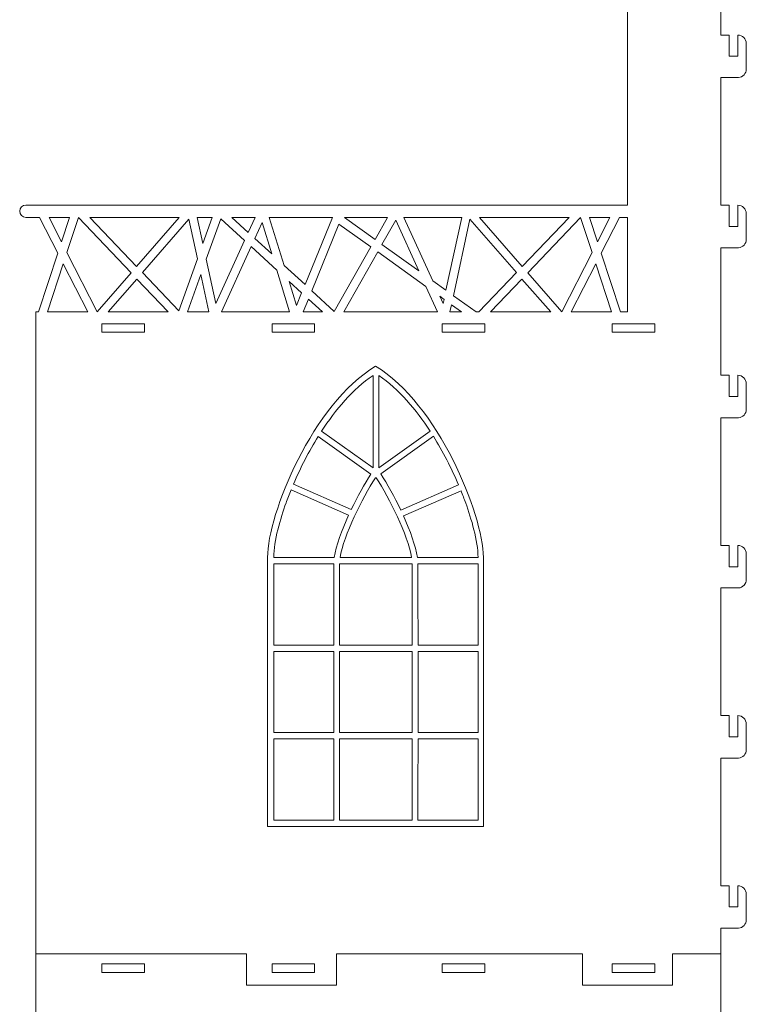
# Model space of a CAD drawing. Header units: centimetres. Extents: x -132 to 124, y -95 to 91.
# Tile 33 of 56: x -65 to -46, y 28 to 54. Entities that reach past the tile are written whole.
import ezdxf

# ---------------------------------------------------------------- set-up
doc = ezdxf.new("R2010")
doc.units = ezdxf.units.CM
doc.header["$MEASUREMENT"] = 0
doc.layers.add('Layer 1', color=7, linetype='Continuous')

msp = doc.modelspace()

# ---------------------------------------------------------------- linework, layer by layer
at = {"layer": 'Layer 1', "lineweight": 15}
for points, knots in [([(-46.25321, 53.94037), (-46.25321, 53.94037), (-46.25321, 53.37793), (-46.25321, 53.37793), (-46.25321, 53.37793), (-46.25321, 53.37793), (-46.47835, 53.37793), (-46.47835, 53.37793), (-46.47835, 53.37793), (-46.47835, 53.37793), (-46.47835, 53.94037), (-46.47835, 53.94037), (-46.47835, 53.94037), (-46.47835, 53.94037), (-46.70315, 53.94037), (-46.70315, 53.94037), (-46.70315, 53.94037), (-46.70315, 53.94037), (-46.70315, 55.06541), (-46.70315, 55.06541), (-46.70315, 55.06541), (-46.70315, 55.06541), (-48.22032, 56.31565), (-48.22032, 56.31565), (-48.22032, 56.31565), (-48.22032, 56.31565), (-49.17298, 55.06541), (-49.17298, 55.06541), (-49.17298, 55.06541), (-49.17298, 55.06541), (-49.17298, 49.44385), (-49.17298, 49.44385), (-49.17298, 49.44385), (-49.17298, 49.44385), (-65.08273, 49.44385), (-65.08273, 49.44385)], [0, 0, 0, 0, 0.1, 0.1, 0.1, 0.1, 0.2, 0.2, 0.2, 0.2, 0.3, 0.3, 0.3, 0.3, 0.4, 0.4, 0.4, 0.4, 0.5, 0.5, 0.5, 0.5, 0.6, 0.6, 0.6, 0.6, 0.7, 0.7, 0.7, 0.7, 0.8, 0.8, 0.8, 0.8, 1, 1, 1, 1]), ([(-46.25321, 49.44037), (-46.25321, 49.44037), (-46.25321, 48.87793), (-46.25321, 48.87793), (-46.25321, 48.87793), (-46.25321, 48.87793), (-46.47835, 48.87793), (-46.47835, 48.87793), (-46.47835, 48.87793), (-46.47835, 48.87793), (-46.47835, 49.44037), (-46.47835, 49.44037), (-46.47835, 49.44037), (-46.47835, 49.44037), (-46.70315, 49.44037), (-46.70315, 49.44037), (-46.70315, 49.44037), (-46.70315, 49.44037), (-46.70315, 52.81532), (-46.70315, 52.81532), (-46.70315, 52.81532), (-46.70315, 52.81532), (-46.23684, 52.81532), (-46.23684, 52.81532), (-46.23684, 52.81532), (-46.23684, 52.81532), (-46.23684, 52.81619), (-46.23684, 52.81619)], [0, 0, 0, 0, 0.125, 0.125, 0.125, 0.125, 0.25, 0.25, 0.25, 0.25, 0.375, 0.375, 0.375, 0.375, 0.5, 0.5, 0.5, 0.5, 0.625, 0.625, 0.625, 0.625, 0.75, 0.75, 0.75, 0.75, 1, 1, 1, 1]), ([(-65.08273, 49.11684), (-65.08273, 49.11684), (-64.72368, 49.11684), (-64.72368, 49.11684), (-64.72368, 49.11684), (-64.72368, 49.11684), (-64.2403, 48.16993), (-64.2403, 48.16993), (-64.2403, 48.16993), (-64.2403, 48.16993), (-64.75015, 46.61618), (-64.75015, 46.61618), (-64.75015, 46.61618), (-64.75015, 46.61618), (-64.81562, 46.61618), (-64.81562, 46.61618), (-64.81562, 46.61618), (-64.81562, 46.61618), (-64.81562, 29.64129), (-64.81562, 29.64129), (-64.81562, 29.64129), (-64.81562, 29.64129), (-59.24943, 29.64129), (-59.24943, 29.64129), (-59.24943, 29.64129), (-59.24943, 29.64129), (-59.24943, 28.80773), (-59.24943, 28.80773), (-59.24943, 28.80773), (-59.24943, 28.80773), (-56.86806, 28.80773), (-56.86806, 28.80773), (-56.86806, 28.80773), (-56.86806, 28.80773), (-56.86806, 29.64129), (-56.86806, 29.64129), (-56.86806, 29.64129), (-56.86806, 29.64129), (-50.36436, 29.64129), (-50.36436, 29.64129), (-50.36436, 29.64129), (-50.36436, 29.64129), (-50.36436, 28.80773), (-50.36436, 28.80773), (-50.36436, 28.80773), (-50.36436, 28.80773), (-47.98316, 28.80773), (-47.98316, 28.80773), (-47.98316, 28.80773), (-47.98316, 28.80773), (-47.98316, 29.64129), (-47.98316, 29.64129), (-47.98316, 29.64129), (-47.98316, 29.64129), (-46.70315, 29.64129), (-46.70315, 29.64129)], [0, 0, 0, 0, 0.06666667, 0.06666667, 0.06666667, 0.06666667, 0.13333333, 0.13333333, 0.13333333, 0.13333333, 0.2, 0.2, 0.2, 0.2, 0.26666667, 0.26666667, 0.26666667, 0.26666667, 0.33333333, 0.33333333, 0.33333333, 0.33333333, 0.4, 0.4, 0.4, 0.4, 0.46666667, 0.46666667, 0.46666667, 0.46666667, 0.53333333, 0.53333333, 0.53333333, 0.53333333, 0.6, 0.6, 0.6, 0.6, 0.66666667, 0.66666667, 0.66666667, 0.66666667, 0.73333333, 0.73333333, 0.73333333, 0.73333333, 0.8, 0.8, 0.8, 0.8, 0.86666667, 0.86666667, 0.86666667, 0.86666667, 1, 1, 1, 1]), ([(-64.47119, 49.11684), (-64.47119, 49.11684), (-63.92948, 49.11684), (-63.92948, 49.11684), (-63.92948, 49.11684), (-63.92948, 49.11684), (-64.14157, 48.471), (-64.14157, 48.471), (-64.14157, 48.471), (-64.14157, 48.471), (-64.47119, 49.11684), (-64.47119, 49.11684)], [0, 0, 0, 0, 0.25, 0.25, 0.25, 0.25, 0.5, 0.5, 0.5, 0.5, 1, 1, 1, 1]), ([(-62.30173, 47.65068), (-62.30173, 47.65068), (-63.19797, 46.62193), (-63.19797, 46.62193), (-63.19797, 46.62193), (-63.19797, 46.62193), (-63.99756, 48.18908), (-63.99756, 48.18908), (-63.99756, 48.18908), (-63.99756, 48.18908), (-63.6951, 49.11161), (-63.6951, 49.11161), (-63.6951, 49.11161), (-63.6951, 49.11161), (-62.30173, 47.65068), (-62.30173, 47.65068)], [0, 0, 0, 0, 0.2, 0.2, 0.2, 0.2, 0.4, 0.4, 0.4, 0.4, 0.6, 0.6, 0.6, 0.6, 1, 1, 1, 1]), ([(-61.0245, 49.11684), (-61.0245, 49.11684), (-62.15372, 47.82063), (-62.15372, 47.82063), (-62.15372, 47.82063), (-62.15372, 47.82063), (-63.38968, 49.11684), (-63.38968, 49.11684), (-63.38968, 49.11684), (-63.38968, 49.11684), (-61.0245, 49.11684), (-61.0245, 49.11684)], [0, 0, 0, 0, 0.25, 0.25, 0.25, 0.25, 0.5, 0.5, 0.5, 0.5, 1, 1, 1, 1]), ([(-61.99788, 47.65712), (-61.99788, 47.65712), (-60.76957, 49.06704), (-60.76957, 49.06704), (-60.76957, 49.06704), (-60.76957, 49.06704), (-60.54443, 48.02366), (-60.54443, 48.02366), (-60.54443, 48.02366), (-60.54443, 48.02366), (-61.0346, 46.647), (-61.0346, 46.647), (-61.0346, 46.647), (-61.0346, 46.647), (-61.99788, 47.65712), (-61.99788, 47.65712)], [0, 0, 0, 0, 0.2, 0.2, 0.2, 0.2, 0.4, 0.4, 0.4, 0.4, 0.6, 0.6, 0.6, 0.6, 1, 1, 1, 1]), ([(-60.40147, 48.42555), (-60.40147, 48.42555), (-60.55052, 49.11684), (-60.55052, 49.11684), (-60.55052, 49.11684), (-60.55052, 49.11684), (-60.15525, 49.11684), (-60.15525, 49.11684), (-60.15525, 49.11684), (-60.15525, 49.11684), (-60.40147, 48.42555), (-60.40147, 48.42555)], [0, 0, 0, 0, 0.25, 0.25, 0.25, 0.25, 0.5, 0.5, 0.5, 0.5, 1, 1, 1, 1]), ([(-59.29993, 48.50547), (-59.29993, 48.50547), (-60.05878, 46.83767), (-60.05878, 46.83767), (-60.05878, 46.83767), (-60.05878, 46.83767), (-60.31144, 48.00851), (-60.31144, 48.00851), (-60.31144, 48.00851), (-60.31144, 48.00851), (-59.92888, 49.08288), (-59.92888, 49.08288), (-59.92888, 49.08288), (-59.92888, 49.08288), (-59.29993, 48.50547), (-59.29993, 48.50547)], [0, 0, 0, 0, 0.2, 0.2, 0.2, 0.2, 0.4, 0.4, 0.4, 0.4, 0.6, 0.6, 0.6, 0.6, 1, 1, 1, 1]), ([(-59.02167, 49.11684), (-59.02167, 49.11684), (-59.20207, 48.72052), (-59.20207, 48.72052), (-59.20207, 48.72052), (-59.20207, 48.72052), (-59.63374, 49.11684), (-59.63374, 49.11684), (-59.63374, 49.11684), (-59.63374, 49.11684), (-59.02167, 49.11684), (-59.02167, 49.11684)], [0, 0, 0, 0, 0.25, 0.25, 0.25, 0.25, 0.5, 0.5, 0.5, 0.5, 1, 1, 1, 1]), ([(-59.0276, 48.5605), (-59.0276, 48.5605), (-58.83692, 48.97962), (-58.83692, 48.97962), (-58.83692, 48.97962), (-58.83692, 48.97962), (-58.58078, 48.15025), (-58.58078, 48.15025), (-58.58078, 48.15025), (-58.58078, 48.15025), (-59.0276, 48.5605), (-59.0276, 48.5605)], [0, 0, 0, 0, 0.25, 0.25, 0.25, 0.25, 0.5, 0.5, 0.5, 0.5, 1, 1, 1, 1]), ([(-56.97375, 49.11684), (-56.97375, 49.11684), (-57.6983, 47.34021), (-57.6983, 47.34021), (-57.6983, 47.34021), (-57.6983, 47.34021), (-58.25307, 47.84936), (-58.25307, 47.84936), (-58.25307, 47.84936), (-58.25307, 47.84936), (-58.64451, 49.11684), (-58.64451, 49.11684), (-58.64451, 49.11684), (-58.64451, 49.11684), (-56.97375, 49.11684), (-56.97375, 49.11684)], [0, 0, 0, 0, 0.2, 0.2, 0.2, 0.2, 0.4, 0.4, 0.4, 0.4, 0.6, 0.6, 0.6, 0.6, 1, 1, 1, 1]), ([(-55.84853, 48.5349), (-55.84853, 48.5349), (-56.65945, 49.11684), (-56.65945, 49.11684), (-56.65945, 49.11684), (-56.65945, 49.11684), (-55.51961, 49.11684), (-55.51961, 49.11684), (-55.51961, 49.11684), (-55.51961, 49.11684), (-55.84853, 48.5349), (-55.84853, 48.5349)], [0, 0, 0, 0, 0.25, 0.25, 0.25, 0.25, 0.5, 0.5, 0.5, 0.5, 1, 1, 1, 1]), ([(-54.68919, 47.70361), (-54.68919, 47.70361), (-55.66518, 48.40343), (-55.66518, 48.40343), (-55.66518, 48.40343), (-55.66518, 48.40343), (-55.3009, 49.04771), (-55.3009, 49.04771), (-55.3009, 49.04771), (-55.3009, 49.04771), (-54.68919, 47.70361), (-54.68919, 47.70361)], [0, 0, 0, 0, 0.25, 0.25, 0.25, 0.25, 0.5, 0.5, 0.5, 0.5, 1, 1, 1, 1]), ([(-53.97213, 47.18924), (-53.97213, 47.18924), (-54.3223, 47.44051), (-54.3223, 47.44051), (-54.3223, 47.44051), (-54.3223, 47.44051), (-55.08516, 49.11684), (-55.08516, 49.11684), (-55.08516, 49.11684), (-55.08516, 49.11684), (-53.55631, 49.11684), (-53.55631, 49.11684), (-53.55631, 49.11684), (-53.55631, 49.11684), (-53.97213, 47.18924), (-53.97213, 47.18924)], [0, 0, 0, 0, 0.2, 0.2, 0.2, 0.2, 0.4, 0.4, 0.4, 0.4, 0.6, 0.6, 0.6, 0.6, 1, 1, 1, 1]), ([(-52.10896, 47.65712), (-52.10896, 47.65712), (-53.10166, 46.61618), (-53.10166, 46.61618), (-53.10166, 46.61618), (-53.10166, 46.61618), (-53.17305, 46.61618), (-53.17305, 46.61618), (-53.17305, 46.61618), (-53.17305, 46.61618), (-53.77327, 47.04663), (-53.77327, 47.04663), (-53.77327, 47.04663), (-53.77327, 47.04663), (-53.33726, 49.06704), (-53.33726, 49.06704), (-53.33726, 49.06704), (-53.33726, 49.06704), (-52.10896, 47.65712), (-52.10896, 47.65712)], [0, 0, 0, 0, 0.16666667, 0.16666667, 0.16666667, 0.16666667, 0.33333333, 0.33333333, 0.33333333, 0.33333333, 0.5, 0.5, 0.5, 0.5, 0.66666667, 0.66666667, 0.66666667, 0.66666667, 1, 1, 1, 1]), ([(-50.71715, 49.11684), (-50.71715, 49.11684), (-51.95311, 47.82063), (-51.95311, 47.82063), (-51.95311, 47.82063), (-51.95311, 47.82063), (-53.08233, 49.11684), (-53.08233, 49.11684), (-53.08233, 49.11684), (-53.08233, 49.11684), (-50.71715, 49.11684), (-50.71715, 49.11684)], [0, 0, 0, 0, 0.25, 0.25, 0.25, 0.25, 0.5, 0.5, 0.5, 0.5, 1, 1, 1, 1]), ([(-51.8051, 47.65068), (-51.8051, 47.65068), (-50.4119, 49.11161), (-50.4119, 49.11161), (-50.4119, 49.11161), (-50.4119, 49.11161), (-50.10909, 48.18908), (-50.10909, 48.18908), (-50.10909, 48.18908), (-50.10909, 48.18908), (-50.90886, 46.62193), (-50.90886, 46.62193), (-50.90886, 46.62193), (-50.90886, 46.62193), (-51.8051, 47.65068), (-51.8051, 47.65068)], [0, 0, 0, 0, 0.2, 0.2, 0.2, 0.2, 0.4, 0.4, 0.4, 0.4, 0.6, 0.6, 0.6, 0.6, 1, 1, 1, 1]), ([(-49.96526, 48.471), (-49.96526, 48.471), (-50.177, 49.11684), (-50.177, 49.11684), (-50.177, 49.11684), (-50.177, 49.11684), (-49.63564, 49.11684), (-49.63564, 49.11684), (-49.63564, 49.11684), (-49.63564, 49.11684), (-49.96526, 48.471), (-49.96526, 48.471)], [0, 0, 0, 0, 0.25, 0.25, 0.25, 0.25, 0.5, 0.5, 0.5, 0.5, 1, 1, 1, 1]), ([(-49.35651, 46.61618), (-49.35651, 46.61618), (-49.86653, 48.16993), (-49.86653, 48.16993), (-49.86653, 48.16993), (-49.86653, 48.16993), (-49.38315, 49.11684), (-49.38315, 49.11684), (-49.38315, 49.11684), (-49.38315, 49.11684), (-49.17298, 49.11684), (-49.17298, 49.11684), (-49.17298, 49.11684), (-49.17298, 49.11684), (-49.17298, 46.61618), (-49.17298, 46.61618), (-49.17298, 46.61618), (-49.17298, 46.61618), (-49.35651, 46.61618), (-49.35651, 46.61618)], [0, 0, 0, 0, 0.16666667, 0.16666667, 0.16666667, 0.16666667, 0.33333333, 0.33333333, 0.33333333, 0.33333333, 0.5, 0.5, 0.5, 0.5, 0.66666667, 0.66666667, 0.66666667, 0.66666667, 1, 1, 1, 1]), ([(-57.52173, 47.17809), (-57.52173, 47.17809), (-56.80224, 48.94219), (-56.80224, 48.94219), (-56.80224, 48.94219), (-56.80224, 48.94219), (-55.9598, 48.33814), (-55.9598, 48.33814), (-55.9598, 48.33814), (-55.9598, 48.33814), (-56.92534, 46.63063), (-56.92534, 46.63063), (-56.92534, 46.63063), (-56.92534, 46.63063), (-57.52173, 47.17809), (-57.52173, 47.17809)], [0, 0, 0, 0, 0.2, 0.2, 0.2, 0.2, 0.4, 0.4, 0.4, 0.4, 0.6, 0.6, 0.6, 0.6, 1, 1, 1, 1]), ([(-59.91252, 46.61618), (-59.91252, 46.61618), (-59.12546, 48.34545), (-59.12546, 48.34545), (-59.12546, 48.34545), (-59.12546, 48.34545), (-58.44949, 47.72486), (-58.44949, 47.72486), (-58.44949, 47.72486), (-58.44949, 47.72486), (-58.10698, 46.61618), (-58.10698, 46.61618), (-58.10698, 46.61618), (-58.10698, 46.61618), (-59.91252, 46.61618), (-59.91252, 46.61618)], [0, 0, 0, 0, 0.2, 0.2, 0.2, 0.2, 0.4, 0.4, 0.4, 0.4, 0.6, 0.6, 0.6, 0.6, 1, 1, 1, 1]), ([(-55.77645, 48.2065), (-55.77645, 48.2065), (-54.50235, 47.29284), (-54.50235, 47.29284), (-54.50235, 47.29284), (-54.50235, 47.29284), (-54.19449, 46.61618), (-54.19449, 46.61618), (-54.19449, 46.61618), (-54.19449, 46.61618), (-56.67582, 46.61618), (-56.67582, 46.61618), (-56.67582, 46.61618), (-56.67582, 46.61618), (-55.77645, 48.2065), (-55.77645, 48.2065)], [0, 0, 0, 0, 0.2, 0.2, 0.2, 0.2, 0.4, 0.4, 0.4, 0.4, 0.6, 0.6, 0.6, 0.6, 1, 1, 1, 1]), ([(-46.25321, 44.94055), (-46.25321, 44.94055), (-46.25321, 44.37794), (-46.25321, 44.37794), (-46.25321, 44.37794), (-46.25321, 44.37794), (-46.47835, 44.37794), (-46.47835, 44.37794), (-46.47835, 44.37794), (-46.47835, 44.37794), (-46.47835, 44.94055), (-46.47835, 44.94055), (-46.47835, 44.94055), (-46.47835, 44.94055), (-46.70315, 44.94055), (-46.70315, 44.94055), (-46.70315, 44.94055), (-46.70315, 44.94055), (-46.70315, 48.3155), (-46.70315, 48.3155), (-46.70315, 48.3155), (-46.70315, 48.3155), (-46.23684, 48.3155), (-46.23684, 48.3155), (-46.23684, 48.3155), (-46.23684, 48.3155), (-46.23684, 48.31602), (-46.23684, 48.31602)], [0, 0, 0, 0, 0.125, 0.125, 0.125, 0.125, 0.25, 0.25, 0.25, 0.25, 0.375, 0.375, 0.375, 0.375, 0.5, 0.5, 0.5, 0.5, 0.625, 0.625, 0.625, 0.625, 0.75, 0.75, 0.75, 0.75, 1, 1, 1, 1]), ([(-46.49455, 48.3155), (-46.49455, 48.3155), (-46.47835, 48.3155), (-46.47835, 48.3155), (-46.47835, 48.3155), (-46.49455, 48.3155), (-46.49455, 48.3155)], [0, 0, 0, 0, 1, 1, 1, 1.0162, 1.0162, 1.0162, 1.0162]), ([(-64.09647, 47.88801), (-64.09647, 47.88801), (-63.44732, 46.61618), (-63.44732, 46.61618), (-63.44732, 46.61618), (-63.44732, 46.61618), (-64.51386, 46.61618), (-64.51386, 46.61618), (-64.51386, 46.61618), (-64.51386, 46.61618), (-64.09647, 47.88801), (-64.09647, 47.88801)], [0, 0, 0, 0, 0.25, 0.25, 0.25, 0.25, 0.5, 0.5, 0.5, 0.5, 1, 1, 1, 1]), ([(-50.01036, 47.88801), (-50.01036, 47.88801), (-49.59315, 46.61618), (-49.59315, 46.61618), (-49.59315, 46.61618), (-49.59315, 46.61618), (-50.65951, 46.61618), (-50.65951, 46.61618), (-50.65951, 46.61618), (-50.65951, 46.61618), (-50.01036, 47.88801), (-50.01036, 47.88801)], [0, 0, 0, 0, 0.25, 0.25, 0.25, 0.25, 0.5, 0.5, 0.5, 0.5, 1, 1, 1, 1]), ([(-62.90474, 46.61618), (-62.90474, 46.61618), (-62.14588, 47.48717), (-62.14588, 47.48717), (-62.14588, 47.48717), (-62.14588, 47.48717), (-61.31529, 46.61618), (-61.31529, 46.61618), (-61.31529, 46.61618), (-61.31529, 46.61618), (-62.90474, 46.61618), (-62.90474, 46.61618)], [0, 0, 0, 0, 0.25, 0.25, 0.25, 0.25, 0.5, 0.5, 0.5, 0.5, 1, 1, 1, 1]), ([(-60.4544, 47.60662), (-60.4544, 47.60662), (-60.24075, 46.61618), (-60.24075, 46.61618), (-60.24075, 46.61618), (-60.24075, 46.61618), (-60.80701, 46.61618), (-60.80701, 46.61618), (-60.80701, 46.61618), (-60.80701, 46.61618), (-60.4544, 47.60662), (-60.4544, 47.60662)], [0, 0, 0, 0, 0.25, 0.25, 0.25, 0.25, 0.5, 0.5, 0.5, 0.5, 1, 1, 1, 1]), ([(-57.78867, 47.11854), (-57.78867, 47.11854), (-57.92432, 46.78561), (-57.92432, 46.78561), (-57.92432, 46.78561), (-57.92432, 46.78561), (-58.12161, 47.42396), (-58.12161, 47.42396), (-58.12161, 47.42396), (-58.12161, 47.42396), (-57.78867, 47.11854), (-57.78867, 47.11854)], [0, 0, 0, 0, 0.25, 0.25, 0.25, 0.25, 0.5, 0.5, 0.5, 0.5, 1, 1, 1, 1]), ([(-52.79154, 46.61618), (-52.79154, 46.61618), (-51.96095, 47.48717), (-51.96095, 47.48717), (-51.96095, 47.48717), (-51.96095, 47.48717), (-51.20227, 46.61618), (-51.20227, 46.61618), (-51.20227, 46.61618), (-51.20227, 46.61618), (-52.79154, 46.61618), (-52.79154, 46.61618)], [0, 0, 0, 0, 0.25, 0.25, 0.25, 0.25, 0.5, 0.5, 0.5, 0.5, 1, 1, 1, 1]), ([(-57.75089, 46.61618), (-57.75089, 46.61618), (-57.61211, 46.95625), (-57.61211, 46.95625), (-57.61211, 46.95625), (-57.61211, 46.95625), (-57.24156, 46.61618), (-57.24156, 46.61618), (-57.24156, 46.61618), (-57.24156, 46.61618), (-57.75089, 46.61618), (-57.75089, 46.61618)], [0, 0, 0, 0, 0.25, 0.25, 0.25, 0.25, 0.5, 0.5, 0.5, 0.5, 1, 1, 1, 1]), ([(-54.13529, 47.02974), (-54.13529, 47.02974), (-54.02384, 46.94964), (-54.02384, 46.94964), (-54.02384, 46.94964), (-54.02384, 46.94964), (-54.04805, 46.83767), (-54.04805, 46.83767), (-54.04805, 46.83767), (-54.04805, 46.83767), (-54.13529, 47.02974), (-54.13529, 47.02974)], [0, 0, 0, 0, 0.25, 0.25, 0.25, 0.25, 0.5, 0.5, 0.5, 0.5, 1, 1, 1, 1]), ([(-53.82482, 46.80703), (-53.82482, 46.80703), (-53.55892, 46.61618), (-53.55892, 46.61618), (-53.55892, 46.61618), (-53.55892, 46.61618), (-53.86608, 46.61618), (-53.86608, 46.61618), (-53.86608, 46.61618), (-53.86608, 46.61618), (-53.82482, 46.80703), (-53.82482, 46.80703)], [0, 0, 0, 0, 0.25, 0.25, 0.25, 0.25, 0.5, 0.5, 0.5, 0.5, 1, 1, 1, 1]), ([(-63.0719, 46.07934), (-63.0719, 46.07934), (-61.947, 46.07934), (-61.947, 46.07934), (-61.947, 46.07934), (-61.947, 46.07934), (-61.947, 46.30428), (-61.947, 46.30428), (-61.947, 46.30428), (-61.947, 46.30428), (-63.0719, 46.30428), (-63.0719, 46.30428), (-63.0719, 46.30428), (-63.0719, 46.30428), (-63.0719, 46.07934), (-63.0719, 46.07934)], [0, 0, 0, 0, 0.2, 0.2, 0.2, 0.2, 0.4, 0.4, 0.4, 0.4, 0.6, 0.6, 0.6, 0.6, 1, 1, 1, 1]), ([(-58.5719, 46.07934), (-58.5719, 46.07934), (-57.44687, 46.07934), (-57.44687, 46.07934), (-57.44687, 46.07934), (-57.44687, 46.07934), (-57.44687, 46.30428), (-57.44687, 46.30428), (-57.44687, 46.30428), (-57.44687, 46.30428), (-58.5719, 46.30428), (-58.5719, 46.30428), (-58.5719, 46.30428), (-58.5719, 46.30428), (-58.5719, 46.07934), (-58.5719, 46.07934)], [0, 0, 0, 0, 0.2, 0.2, 0.2, 0.2, 0.4, 0.4, 0.4, 0.4, 0.6, 0.6, 0.6, 0.6, 1, 1, 1, 1]), ([(-54.0719, 46.07934), (-54.0719, 46.07934), (-52.94687, 46.07934), (-52.94687, 46.07934), (-52.94687, 46.07934), (-52.94687, 46.07934), (-52.94687, 46.30428), (-52.94687, 46.30428), (-52.94687, 46.30428), (-52.94687, 46.30428), (-54.0719, 46.30428), (-54.0719, 46.30428), (-54.0719, 46.30428), (-54.0719, 46.30428), (-54.0719, 46.07934), (-54.0719, 46.07934)], [0, 0, 0, 0, 0.2, 0.2, 0.2, 0.2, 0.4, 0.4, 0.4, 0.4, 0.6, 0.6, 0.6, 0.6, 1, 1, 1, 1]), ([(-49.57191, 46.07934), (-49.57191, 46.07934), (-48.44687, 46.07934), (-48.44687, 46.07934), (-48.44687, 46.07934), (-48.44687, 46.07934), (-48.44687, 46.30428), (-48.44687, 46.30428), (-48.44687, 46.30428), (-48.44687, 46.30428), (-49.57191, 46.30428), (-49.57191, 46.30428), (-49.57191, 46.30428), (-49.57191, 46.30428), (-49.57191, 46.07934), (-49.57191, 46.07934)], [0, 0, 0, 0, 0.2, 0.2, 0.2, 0.2, 0.4, 0.4, 0.4, 0.4, 0.6, 0.6, 0.6, 0.6, 1, 1, 1, 1]), ([(-57.26037, 43.46359), (-57.26037, 43.46359), (-55.90147, 42.48917), (-55.90147, 42.48917), (-55.90147, 42.48917), (-55.90147, 42.48917), (-55.90147, 44.93793), (-55.90147, 44.93793)], [0, 0, 0, 0, 0.33333333, 0.33333333, 0.33333333, 0.33333333, 1, 1, 1, 1]), ([(-54.39317, 43.46481), (-54.39317, 43.46481), (-55.75033, 42.49178), (-55.75033, 42.49178), (-55.75033, 42.49178), (-55.75033, 42.49178), (-55.75033, 44.93793), (-55.75033, 44.93793)], [0, 0, 0, 0, 0.33333333, 0.33333333, 0.33333333, 0.33333333, 1, 1, 1, 1]), ([(-46.25321, 40.44055), (-46.25321, 40.44055), (-46.25321, 39.87794), (-46.25321, 39.87794), (-46.25321, 39.87794), (-46.25321, 39.87794), (-46.47835, 39.87794), (-46.47835, 39.87794), (-46.47835, 39.87794), (-46.47835, 39.87794), (-46.47835, 40.44055), (-46.47835, 40.44055), (-46.47835, 40.44055), (-46.47835, 40.44055), (-46.70315, 40.44055), (-46.70315, 40.44055), (-46.70315, 40.44055), (-46.70315, 40.44055), (-46.70315, 43.8155), (-46.70315, 43.8155), (-46.70315, 43.8155), (-46.70315, 43.8155), (-46.23684, 43.8155), (-46.23684, 43.8155), (-46.23684, 43.8155), (-46.23684, 43.8155), (-46.23684, 43.81602), (-46.23684, 43.81602)], [0, 0, 0, 0, 0.125, 0.125, 0.125, 0.125, 0.25, 0.25, 0.25, 0.25, 0.375, 0.375, 0.375, 0.375, 0.5, 0.5, 0.5, 0.5, 0.625, 0.625, 0.625, 0.625, 0.75, 0.75, 0.75, 0.75, 1, 1, 1, 1]), ([(-46.49455, 43.8155), (-46.49455, 43.8155), (-46.47835, 43.8155), (-46.47835, 43.8155), (-46.47835, 43.8155), (-46.49455, 43.8155), (-46.49455, 43.8155)], [0, 0, 0, 0, 1, 1, 1, 1.0162, 1.0162, 1.0162, 1.0162]), ([(-58.07024, 41.9088), (-58.11673, 41.79422), (-58.16096, 41.67912), (-58.20258, 41.5635), (-58.20258, 41.5635), (-58.34937, 41.15587), (-58.5282, 40.56609), (-58.52785, 40.12224)], [0, 0, 0, 0, 0.33333333, 0.33333333, 0.33333333, 0.33333333, 1, 1, 1, 1]), ([(-53.57425, 41.88616), (-53.53106, 41.7789), (-53.48979, 41.67094), (-53.45079, 41.56263), (-53.45079, 41.56263), (-53.30382, 41.15447), (-53.12534, 40.56662), (-53.12395, 40.12224)], [0, 0, 0, 0, 0.33333333, 0.33333333, 0.33333333, 0.33333333, 1, 1, 1, 1]), ([(-46.25321, 35.94055), (-46.25321, 35.94055), (-46.25321, 35.37794), (-46.25321, 35.37794), (-46.25321, 35.37794), (-46.25321, 35.37794), (-46.47835, 35.37794), (-46.47835, 35.37794), (-46.47835, 35.37794), (-46.47835, 35.37794), (-46.47835, 35.94055), (-46.47835, 35.94055), (-46.47835, 35.94055), (-46.47835, 35.94055), (-46.70315, 35.94055), (-46.70315, 35.94055), (-46.70315, 35.94055), (-46.70315, 35.94055), (-46.70315, 39.3155), (-46.70315, 39.3155), (-46.70315, 39.3155), (-46.70315, 39.3155), (-46.23684, 39.3155), (-46.23684, 39.3155), (-46.23684, 39.3155), (-46.23684, 39.3155), (-46.23684, 39.31603), (-46.23684, 39.31603)], [0, 0, 0, 0, 0.125, 0.125, 0.125, 0.125, 0.25, 0.25, 0.25, 0.25, 0.375, 0.375, 0.375, 0.375, 0.5, 0.5, 0.5, 0.5, 0.625, 0.625, 0.625, 0.625, 0.75, 0.75, 0.75, 0.75, 1, 1, 1, 1]), ([(-46.49455, 39.3155), (-46.49455, 39.3155), (-46.47835, 39.3155), (-46.47835, 39.3155), (-46.47835, 39.3155), (-46.49455, 39.3155), (-46.49455, 39.3155)], [0, 0, 0, 0, 1, 1, 1, 1.0162, 1.0162, 1.0162, 1.0162]), ([(-46.25321, 31.44055), (-46.25321, 31.44055), (-46.25321, 30.87794), (-46.25321, 30.87794), (-46.25321, 30.87794), (-46.25321, 30.87794), (-46.47835, 30.87794), (-46.47835, 30.87794), (-46.47835, 30.87794), (-46.47835, 30.87794), (-46.47835, 31.44055), (-46.47835, 31.44055), (-46.47835, 31.44055), (-46.47835, 31.44055), (-46.70315, 31.44055), (-46.70315, 31.44055), (-46.70315, 31.44055), (-46.70315, 31.44055), (-46.70315, 34.81551), (-46.70315, 34.81551), (-46.70315, 34.81551), (-46.70315, 34.81551), (-46.23684, 34.81551), (-46.23684, 34.81551), (-46.23684, 34.81551), (-46.23684, 34.81551), (-46.23684, 34.81603), (-46.23684, 34.81603)], [0, 0, 0, 0, 0.125, 0.125, 0.125, 0.125, 0.25, 0.25, 0.25, 0.25, 0.375, 0.375, 0.375, 0.375, 0.5, 0.5, 0.5, 0.5, 0.625, 0.625, 0.625, 0.625, 0.75, 0.75, 0.75, 0.75, 1, 1, 1, 1]), ([(-46.49455, 34.81551), (-46.49455, 34.81551), (-46.47835, 34.81551), (-46.47835, 34.81551), (-46.47835, 34.81551), (-46.49455, 34.81551), (-46.49455, 34.81551)], [0, 0, 0, 0, 1, 1, 1, 1.0162, 1.0162, 1.0162, 1.0162]), ([(-46.70315, 29.64129), (-46.70315, 29.64129), (-46.70315, 30.31551), (-46.70315, 30.31551), (-46.70315, 30.31551), (-46.70315, 30.31551), (-46.23684, 30.31551), (-46.23684, 30.31551), (-46.23684, 30.31551), (-46.23684, 30.31551), (-46.23684, 30.31603), (-46.23684, 30.31603)], [0, 0, 0, 0, 0.25, 0.25, 0.25, 0.25, 0.5, 0.5, 0.5, 0.5, 1, 1, 1, 1]), ([(-46.49455, 30.31551), (-46.49455, 30.31551), (-46.47835, 30.31551), (-46.47835, 30.31551), (-46.47835, 30.31551), (-46.49455, 30.31551), (-46.49455, 30.31551)], [0, 0, 0, 0, 1, 1, 1, 1.0162, 1.0162, 1.0162, 1.0162]), ([(-46.25321, 26.94038), (-46.25321, 26.94038), (-46.25321, 26.37795), (-46.25321, 26.37795), (-46.25321, 26.37795), (-46.25321, 26.37795), (-46.47835, 26.37795), (-46.47835, 26.37795), (-46.47835, 26.37795), (-46.47835, 26.37795), (-46.47835, 26.94038), (-46.47835, 26.94038), (-46.47835, 26.94038), (-46.47835, 26.94038), (-46.70315, 26.94038), (-46.70315, 26.94038), (-46.70315, 26.94038), (-46.70315, 26.94038), (-46.70315, 29.64129), (-46.70315, 29.64129), (-46.70315, 29.64129), (-46.70315, 29.64129), (-47.98316, 29.64129), (-47.98316, 29.64129), (-47.98316, 29.64129), (-47.98316, 29.64129), (-47.98316, 28.80773), (-47.98316, 28.80773), (-47.98316, 28.80773), (-47.98316, 28.80773), (-50.36436, 28.80773), (-50.36436, 28.80773), (-50.36436, 28.80773), (-50.36436, 28.80773), (-50.36436, 29.64129), (-50.36436, 29.64129), (-50.36436, 29.64129), (-50.36436, 29.64129), (-56.86806, 29.64129), (-56.86806, 29.64129), (-56.86806, 29.64129), (-56.86806, 29.64129), (-56.86806, 28.80773), (-56.86806, 28.80773), (-56.86806, 28.80773), (-56.86806, 28.80773), (-59.24943, 28.80773), (-59.24943, 28.80773), (-59.24943, 28.80773), (-59.24943, 28.80773), (-59.24943, 29.64129), (-59.24943, 29.64129), (-59.24943, 29.64129), (-59.24943, 29.64129), (-64.81562, 29.64129), (-64.81562, 29.64129), (-64.81562, 29.64129), (-64.81562, 29.64129), (-64.81562, 11.99182), (-64.81562, 11.99182), (-64.81562, 11.99182), (-64.81562, 11.99182), (-63.0719, 11.99182), (-63.0719, 11.99182), (-63.0719, 11.99182), (-63.0719, 11.99182), (-63.08322, 11.87933), (-63.08322, 11.87933), (-63.08322, 11.87933), (-63.08322, 11.87933), (-63.0719, 11.76667), (-63.0719, 11.76667), (-63.0719, 11.76667), (-63.0719, 11.76667), (-61.94703, 11.76667), (-61.94703, 11.76667), (-61.94703, 11.76667), (-61.94703, 11.76667), (-61.93571, 11.87933), (-61.93571, 11.87933), (-61.93571, 11.87933), (-61.93571, 11.87933), (-61.94703, 11.99182), (-61.94703, 11.99182), (-61.94703, 11.99182), (-61.94703, 11.99182), (-58.5719, 11.99182), (-58.5719, 11.99182), (-58.5719, 11.99182), (-58.5719, 11.99182), (-58.58322, 11.87933), (-58.58322, 11.87933), (-58.58322, 11.87933), (-58.58322, 11.87933), (-58.5719, 11.76667), (-58.5719, 11.76667), (-58.5719, 11.76667), (-58.5719, 11.76667), (-57.44686, 11.76667), (-57.44686, 11.76667), (-57.44686, 11.76667), (-57.44686, 11.76667), (-57.43571, 11.87933), (-57.43571, 11.87933), (-57.43571, 11.87933), (-57.43571, 11.87933), (-57.44686, 11.99182), (-57.44686, 11.99182), (-57.44686, 11.99182), (-57.44686, 11.99182), (-54.0719, 11.99182), (-54.0719, 11.99182), (-54.0719, 11.99182), (-54.0719, 11.99182), (-54.08322, 11.87933), (-54.08322, 11.87933), (-54.08322, 11.87933), (-54.08322, 11.87933), (-54.0719, 11.76667), (-54.0719, 11.76667), (-54.0719, 11.76667), (-54.0719, 11.76667), (-52.94686, 11.76667), (-52.94686, 11.76667), (-52.94686, 11.76667), (-52.94686, 11.76667), (-52.93572, 11.87933), (-52.93572, 11.87933), (-52.93572, 11.87933), (-52.93572, 11.87933), (-52.94686, 11.99182), (-52.94686, 11.99182), (-52.94686, 11.99182), (-52.94686, 11.99182), (-49.57191, 11.99182), (-49.57191, 11.99182), (-49.57191, 11.99182), (-49.57191, 11.99182), (-49.58322, 11.87933), (-49.58322, 11.87933), (-49.58322, 11.87933), (-49.58322, 11.87933), (-49.57191, 11.76667), (-49.57191, 11.76667), (-49.57191, 11.76667), (-49.57191, 11.76667), (-48.44686, 11.76667), (-48.44686, 11.76667), (-48.44686, 11.76667), (-48.44686, 11.76667), (-48.43572, 11.87933), (-48.43572, 11.87933), (-48.43572, 11.87933), (-48.43572, 11.87933), (-48.44686, 11.99182), (-48.44686, 11.99182), (-48.44686, 11.99182), (-48.44686, 11.99182), (-46.70315, 11.99182), (-46.70315, 11.99182)], [0, 0, 0, 0, 0.02439024, 0.02439024, 0.02439024, 0.02439024, 0.04878049, 0.04878049, 0.04878049, 0.04878049, 0.07317073, 0.07317073, 0.07317073, 0.07317073, 0.09756098, 0.09756098, 0.09756098, 0.09756098, 0.12195122, 0.12195122, 0.12195122, 0.12195122, 0.14634146, 0.14634146, 0.14634146, 0.14634146, 0.17073171, 0.17073171, 0.17073171, 0.17073171, 0.19512195, 0.19512195, 0.19512195, 0.19512195, 0.2195122, 0.2195122, 0.2195122, 0.2195122, 0.24390244, 0.24390244, 0.24390244, 0.24390244, 0.26829268, 0.26829268, 0.26829268, 0.26829268, 0.29268293, 0.29268293, 0.29268293, 0.29268293, 0.31707317, 0.31707317, 0.31707317, 0.31707317, 0.34146341, 0.34146341, 0.34146341, 0.34146341, 0.36585366, 0.36585366, 0.36585366, 0.36585366, 0.3902439, 0.3902439, 0.3902439, 0.3902439, 0.41463415, 0.41463415, 0.41463415, 0.41463415, 0.43902439, 0.43902439, 0.43902439, 0.43902439, 0.46341463, 0.46341463, 0.46341463, 0.46341463, 0.48780488, 0.48780488, 0.48780488, 0.48780488, 0.51219512, 0.51219512, 0.51219512, 0.51219512, 0.53658537, 0.53658537, 0.53658537, 0.53658537, 0.56097561, 0.56097561, 0.56097561, 0.56097561, 0.58536585, 0.58536585, 0.58536585, 0.58536585, 0.6097561, 0.6097561, 0.6097561, 0.6097561, 0.63414634, 0.63414634, 0.63414634, 0.63414634, 0.65853659, 0.65853659, 0.65853659, 0.65853659, 0.68292683, 0.68292683, 0.68292683, 0.68292683, 0.70731707, 0.70731707, 0.70731707, 0.70731707, 0.73170732, 0.73170732, 0.73170732, 0.73170732, 0.75609756, 0.75609756, 0.75609756, 0.75609756, 0.7804878, 0.7804878, 0.7804878, 0.7804878, 0.80487805, 0.80487805, 0.80487805, 0.80487805, 0.82926829, 0.82926829, 0.82926829, 0.82926829, 0.85365854, 0.85365854, 0.85365854, 0.85365854, 0.87804878, 0.87804878, 0.87804878, 0.87804878, 0.90243902, 0.90243902, 0.90243902, 0.90243902, 0.92682927, 0.92682927, 0.92682927, 0.92682927, 0.95121951, 0.95121951, 0.95121951, 0.95121951, 1, 1, 1, 1]), ([(-63.0719, 29.14798), (-63.0719, 29.14798), (-61.947, 29.14798), (-61.947, 29.14798), (-61.947, 29.14798), (-61.947, 29.14798), (-61.947, 29.37292), (-61.947, 29.37292), (-61.947, 29.37292), (-61.947, 29.37292), (-63.0719, 29.37292), (-63.0719, 29.37292), (-63.0719, 29.37292), (-63.0719, 29.37292), (-63.0719, 29.14798), (-63.0719, 29.14798)], [0, 0, 0, 0, 0.2, 0.2, 0.2, 0.2, 0.4, 0.4, 0.4, 0.4, 0.6, 0.6, 0.6, 0.6, 1, 1, 1, 1]), ([(-58.5719, 29.14798), (-58.5719, 29.14798), (-57.44687, 29.14798), (-57.44687, 29.14798), (-57.44687, 29.14798), (-57.44687, 29.14798), (-57.44687, 29.37292), (-57.44687, 29.37292), (-57.44687, 29.37292), (-57.44687, 29.37292), (-58.5719, 29.37292), (-58.5719, 29.37292), (-58.5719, 29.37292), (-58.5719, 29.37292), (-58.5719, 29.14798), (-58.5719, 29.14798)], [0, 0, 0, 0, 0.2, 0.2, 0.2, 0.2, 0.4, 0.4, 0.4, 0.4, 0.6, 0.6, 0.6, 0.6, 1, 1, 1, 1]), ([(-54.0719, 29.14798), (-54.0719, 29.14798), (-52.94687, 29.14798), (-52.94687, 29.14798), (-52.94687, 29.14798), (-52.94687, 29.14798), (-52.94687, 29.37292), (-52.94687, 29.37292), (-52.94687, 29.37292), (-52.94687, 29.37292), (-54.0719, 29.37292), (-54.0719, 29.37292), (-54.0719, 29.37292), (-54.0719, 29.37292), (-54.0719, 29.14798), (-54.0719, 29.14798)], [0, 0, 0, 0, 0.2, 0.2, 0.2, 0.2, 0.4, 0.4, 0.4, 0.4, 0.6, 0.6, 0.6, 0.6, 1, 1, 1, 1]), ([(-49.57191, 29.14798), (-49.57191, 29.14798), (-48.44687, 29.14798), (-48.44687, 29.14798), (-48.44687, 29.14798), (-48.44687, 29.14798), (-48.44687, 29.37292), (-48.44687, 29.37292), (-48.44687, 29.37292), (-48.44687, 29.37292), (-49.57191, 29.37292), (-49.57191, 29.37292), (-49.57191, 29.37292), (-49.57191, 29.37292), (-49.57191, 29.14798), (-49.57191, 29.14798)], [0, 0, 0, 0, 0.2, 0.2, 0.2, 0.2, 0.4, 0.4, 0.4, 0.4, 0.6, 0.6, 0.6, 0.6, 1, 1, 1, 1])]:
    msp.add_open_spline(points, degree=3, knots=knots, dxfattribs=at)
for points in [[(-46.02823, 53.71539), (-46.02823, 53.8392), (-46.12957, 53.94037), (-46.25321, 53.94037)], [(-46.02823, 53.04047), (-46.02823, 53.04047), (-46.02823, 53.71539), (-46.02823, 53.71539)], [(-46.23684, 52.81619), (-46.12069, 52.82455), (-46.02823, 52.92224), (-46.02823, 53.04047)], [(-65.08273, 49.44385), (-65.17276, 49.44385), (-65.24641, 49.37037), (-65.24641, 49.28034)], [(-65.24641, 49.28034), (-65.24641, 49.19032), (-65.17276, 49.11684), (-65.08273, 49.11684)], [(-46.02823, 49.21539), (-46.02823, 49.3392), (-46.12957, 49.44037), (-46.25321, 49.44037)], [(-46.02823, 48.54047), (-46.02823, 48.54047), (-46.02823, 49.21539), (-46.02823, 49.21539)], [(-46.23684, 48.31602), (-46.12069, 48.32455), (-46.02823, 48.42224), (-46.02823, 48.54047)], [(-55.90147, 44.93793), (-56.43552, 44.57627), (-56.89626, 44.02132), (-57.26037, 43.46359)], [(-55.75033, 44.93793), (-55.21697, 44.57662), (-54.75692, 44.02219), (-54.39317, 43.46481)], [(-46.02823, 44.7154), (-46.02823, 44.8392), (-46.12957, 44.94055), (-46.25321, 44.94055)], [(-46.02823, 44.04048), (-46.02823, 44.04048), (-46.02823, 44.7154), (-46.02823, 44.7154)], [(-46.23684, 43.8162), (-46.12069, 43.82456), (-46.02823, 43.92224), (-46.02823, 44.04048)], [(-57.34848, 43.32585), (-57.59574, 42.93023), (-57.81827, 42.5024), (-58.00633, 42.0622)], [(-55.95824, 42.32932), (-55.95824, 42.32932), (-57.34848, 43.32585), (-57.34848, 43.32585)], [(-55.69548, 42.33054), (-55.69548, 42.33054), (-54.30541, 43.32742), (-54.30541, 43.32742)], [(-54.30541, 43.32742), (-54.05379, 42.92449), (-53.82778, 42.4883), (-53.63763, 42.03974)], [(-56.77176, 40.12224), (-56.67321, 40.7249), (-56.18617, 41.68452), (-55.83565, 42.23006)], [(-56.47627, 41.39373), (-56.31015, 41.73972), (-56.12331, 42.07317), (-55.95824, 42.32932)], [(-55.83565, 42.23006), (-55.83565, 42.23006), (-55.81719, 42.23006), (-55.81719, 42.23006)], [(-55.81719, 42.23006), (-55.46754, 41.68504), (-54.98207, 40.72716), (-54.88108, 40.12224)], [(-55.16682, 41.37179), (-55.33555, 41.72649), (-55.52692, 42.069), (-55.69548, 42.33054)], [(-58.00633, 42.0622), (-58.00633, 42.0622), (-56.47627, 41.39373), (-56.47627, 41.39373)], [(-53.63763, 42.03974), (-53.63763, 42.03974), (-55.16682, 41.37179), (-55.16682, 41.37179)], [(-56.54679, 41.24328), (-56.54679, 41.24328), (-58.07024, 41.9088), (-58.07024, 41.9088)], [(-55.09682, 41.22116), (-55.09682, 41.22116), (-53.57425, 41.88616), (-53.57425, 41.88616)], [(-56.925, 40.12224), (-56.87798, 40.43498), (-56.73015, 40.84139), (-56.54679, 41.24328)], [(-54.72785, 40.12224), (-54.77503, 40.4301), (-54.91834, 40.82711), (-55.09682, 41.22116)], [(-46.02823, 40.2154), (-46.02823, 40.33921), (-46.12957, 40.44055), (-46.25321, 40.44055)], [(-58.52785, 40.12224), (-58.52785, 40.12224), (-56.925, 40.12224), (-56.925, 40.12224)], [(-54.88108, 40.12224), (-54.88108, 40.12224), (-56.77176, 40.12224), (-56.77176, 40.12224)], [(-53.12395, 40.12224), (-53.12395, 40.12224), (-54.72785, 40.12224), (-54.72785, 40.12224)], [(-46.02823, 39.54048), (-46.02823, 39.54048), (-46.02823, 40.2154), (-46.02823, 40.2154)], [(-58.52576, 37.80616), (-58.52576, 38.522), (-58.52611, 39.23767), (-58.52732, 39.95351)], [(-58.52732, 39.95351), (-58.52732, 39.95351), (-56.9384, 39.95351), (-56.9384, 39.95351)], [(-56.9384, 39.95351), (-56.93736, 39.39943), (-56.93666, 38.63971), (-56.93666, 37.80616)], [(-56.78465, 37.80616), (-56.78517, 38.522), (-56.78587, 39.23767), (-56.78726, 39.95351)], [(-56.78726, 39.95351), (-56.78726, 39.95351), (-54.86436, 39.95351), (-54.86436, 39.95351)], [(-54.86436, 39.95351), (-54.86297, 39.23767), (-54.86227, 38.522), (-54.86192, 37.80616)], [(-54.7113, 37.80616), (-54.71165, 38.64058), (-54.71217, 39.40083), (-54.71322, 39.95351)], [(-54.71322, 39.95351), (-54.71322, 39.95351), (-53.1236, 39.95351), (-53.1236, 39.95351)], [(-53.1236, 39.95351), (-53.12238, 39.23767), (-53.12186, 38.522), (-53.12186, 37.80616)], [(-46.23684, 39.31603), (-46.12069, 39.32456), (-46.02823, 39.42225), (-46.02823, 39.54048)], [(-56.93666, 37.80616), (-56.93666, 37.80616), (-58.52576, 37.80616), (-58.52576, 37.80616)], [(-54.86192, 37.80616), (-54.86192, 37.80616), (-56.78465, 37.80616), (-56.78465, 37.80616)], [(-53.12186, 37.80616), (-53.12186, 37.80616), (-54.7113, 37.80616), (-54.7113, 37.80616)], [(-58.5268, 35.49008), (-58.52611, 36.20592), (-58.52576, 36.92176), (-58.52576, 37.63743)], [(-58.52576, 37.63743), (-58.52576, 37.63743), (-56.93649, 37.63743), (-56.93649, 37.63743)], [(-56.93649, 37.63743), (-56.93631, 36.94127), (-56.93631, 36.2007), (-56.93666, 35.49008)], [(-56.78482, 35.49008), (-56.78447, 36.20592), (-56.78447, 36.92176), (-56.78465, 37.63743)], [(-56.78465, 37.63743), (-56.78465, 37.63743), (-54.86175, 37.63743), (-54.86175, 37.63743)], [(-54.86175, 37.63743), (-54.86158, 36.92176), (-54.86175, 36.20592), (-54.86192, 35.49008)], [(-54.7113, 35.49008), (-54.7113, 36.20087), (-54.7113, 36.94144), (-54.7113, 37.63743)], [(-54.7113, 37.63743), (-54.7113, 37.63743), (-53.12186, 37.63743), (-53.12186, 37.63743)], [(-53.12186, 37.63743), (-53.12186, 36.92176), (-53.12238, 36.20592), (-53.1229, 35.49008)], [(-46.02823, 35.71558), (-46.02823, 35.83921), (-46.12957, 35.94055), (-46.25321, 35.94055)], [(-46.02823, 35.04048), (-46.02823, 35.04048), (-46.02823, 35.71558), (-46.02823, 35.71558)], [(-56.93666, 35.49008), (-56.93666, 35.49008), (-58.5268, 35.49008), (-58.5268, 35.49008)], [(-54.86192, 35.49008), (-54.86192, 35.49008), (-56.78482, 35.49008), (-56.78482, 35.49008)], [(-53.1229, 35.49008), (-53.1229, 35.49008), (-54.7113, 35.49008), (-54.7113, 35.49008)], [(-58.52785, 33.17417), (-58.52767, 33.88984), (-58.52732, 34.60568), (-58.52698, 35.32135)], [(-58.52698, 35.32135), (-58.52698, 35.32135), (-56.93666, 35.32135), (-56.93666, 35.32135)], [(-56.93666, 35.32135), (-56.93666, 34.52367), (-56.93718, 33.77213), (-56.93736, 33.17417)], [(-56.78622, 33.17417), (-56.78587, 33.88984), (-56.78535, 34.60568), (-56.78482, 35.32135)], [(-56.78482, 35.32135), (-56.78482, 35.32135), (-54.8621, 35.32135), (-54.8621, 35.32135)], [(-54.8621, 35.32135), (-54.86245, 34.60568), (-54.86297, 33.88984), (-54.86332, 33.17417)], [(-54.71217, 33.17417), (-54.712, 33.77196), (-54.71165, 34.52367), (-54.7113, 35.32135)], [(-54.7113, 35.32135), (-54.7113, 35.32135), (-53.12308, 35.32135), (-53.12308, 35.32135)], [(-53.12308, 35.32135), (-53.12343, 34.60568), (-53.12395, 33.88984), (-53.12395, 33.17417)], [(-46.23684, 34.81603), (-46.12069, 34.82456), (-46.02823, 34.92225), (-46.02823, 35.04048)], [(-56.93736, 33.17417), (-56.93736, 33.17417), (-58.52785, 33.17417), (-58.52785, 33.17417)], [(-54.86332, 33.17417), (-54.86332, 33.17417), (-56.78622, 33.17417), (-56.78622, 33.17417)], [(-53.12395, 33.17417), (-53.12395, 33.17417), (-54.71217, 33.17417), (-54.71217, 33.17417)], [(-46.02823, 31.21558), (-46.02823, 31.33921), (-46.12957, 31.44055), (-46.25321, 31.44055)], [(-46.02823, 30.54048), (-46.02823, 30.54048), (-46.02823, 31.21558), (-46.02823, 31.21558)], [(-46.23684, 30.31603), (-46.12069, 30.32439), (-46.02823, 30.42208), (-46.02823, 30.54048)]]:
    msp.add_open_spline(points, degree=3, dxfattribs=at)
at = {"layer": 'Layer 1', "color": 12, "lineweight": 15}
for points, knots in [([(-52.98186, 40.12224), (-52.99301, 41.26957), (-54.18369, 44.19858), (-55.83478, 45.18032), (-55.83478, 45.18032), (-57.48604, 44.19858), (-58.69658, 41.26957), (-58.68804, 40.12224)], [0, 0, 0, 0, 0.33333333, 0.33333333, 0.33333333, 0.33333333, 1, 1, 1, 1]), ([(-58.68804, 40.12224), (-58.68804, 40.12224), (-58.68804, 33.00527), (-58.68804, 33.00527), (-58.68804, 33.00527), (-58.68804, 33.00527), (-52.98169, 33.00527), (-52.98169, 33.00527), (-52.98169, 33.00527), (-52.98169, 33.00527), (-52.98169, 40.12224), (-52.98169, 40.12224), (-52.98169, 40.12224), (-52.98169, 40.12224), (-52.98186, 40.12224), (-52.98186, 40.12224)], [0, 0, 0, 0, 0.2, 0.2, 0.2, 0.2, 0.4, 0.4, 0.4, 0.4, 0.6, 0.6, 0.6, 0.6, 1, 1, 1, 1])]:
    msp.add_open_spline(points, degree=3, knots=knots, dxfattribs=at)

doc.saveas('drawing.dxf')
